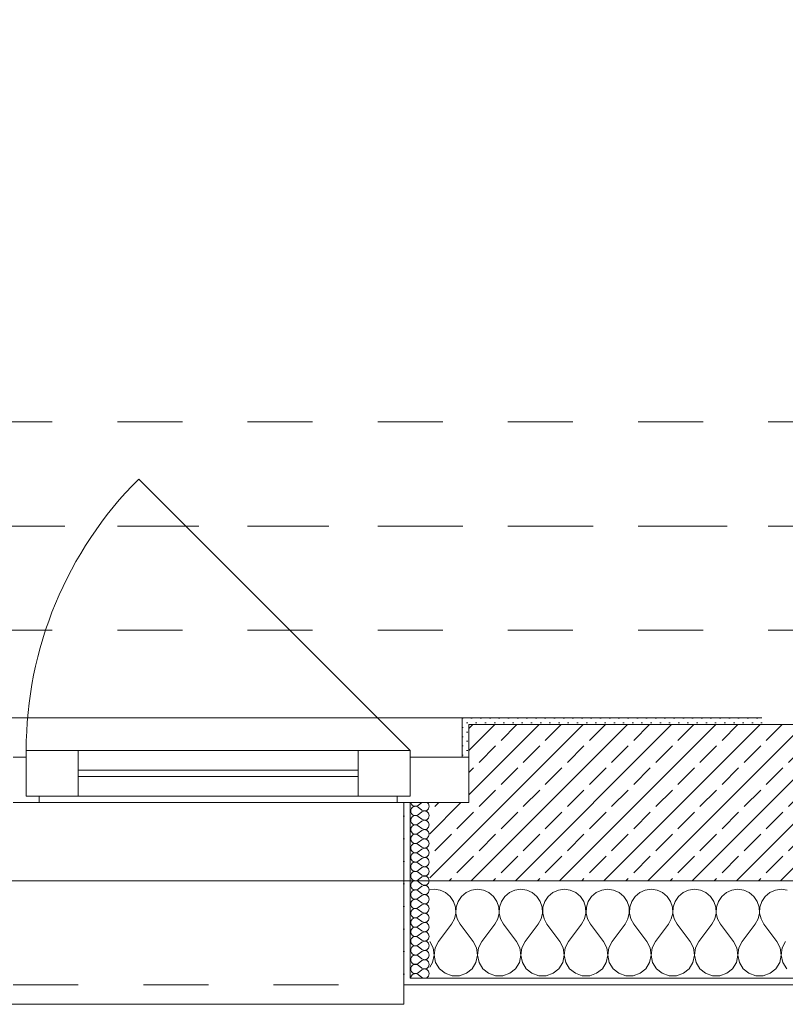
# Model space of a CAD drawing. Header units: metres. Extents: x -3.5 to 65.3, y -10.9 to 16.7.
# Tile 31 of 234: x 20.8 to 22, y -0.2 to 1.3. Entities that reach past the tile are written whole.
import ezdxf

# ---------------------------------------------------------------- set-up
doc = ezdxf.new("R2010")
doc.units = ezdxf.units.M
doc.header["$MEASUREMENT"] = 0
for name, pattern in [('Achse', [0.08, 0.04, -0.02, 0, -0.02]), ('Strichlinie doppelt', [0.218722, 0.105833, -0.042333, 0.028222, -0.042333]), ('Strichlinie eng', [0.046, 0.03, -0.016]), ('Untersicht', [0.04, 0.03, -0.01])]:
    doc.linetypes.add(name, pattern=pattern)
for name, color, linetype in [('451 - Universal.Achsen Raster', 7, 'Continuous'), ('603 - Struktur.Bodenplatte_ Decke Roh', 7, 'Continuous'), ('604 - Struktur.Wand Aussen', 7, 'Continuous'), ('608 - Struktur.Träger', 7, 'Continuous')]:
    doc.layers.add(name, color=color, linetype=linetype)
pattern_1 = [(0, (0, 0), (0, 0.034641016), [0, -0.02]), (0, (0.01, 0.01732), (0, 0.034641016), [0, -0.02])]
pattern_2 = [(45, (0, 0), (-0.007071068, 0.007071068), [0, -0.01])]

# ---------------------------------------------------------------- blocks, each defined once
blk = doc.blocks.new('*X17')
at = {"layer": '604 - Struktur.Wand Aussen', "color": 7, "linetype": 'Continuous', "lineweight": 5}
for p, q in [((21.4667, -0.0083), (21.46, -0.0093)), ((21.4758, -0.0096), (21.4667, -0.0083)), ((21.4842, -0.0133), (21.4758, -0.0096)), ((21.4913, -0.0192), (21.4842, -0.0133)), ((21.5158, -0.0133), (21.5087, -0.0192)), ((21.5242, -0.0096), (21.5158, -0.0133)), ((21.5333, -0.0083), (21.5242, -0.0096)), ((21.5424, -0.0096), (21.5333, -0.0083)), ((21.5509, -0.0133), (21.5424, -0.0096)), ((21.5579, -0.0192), (21.5509, -0.0133)), ((21.5825, -0.0133), (21.5754, -0.0192)), ((21.5909, -0.0096), (21.5825, -0.0133)), ((21.6, -0.0083), (21.5909, -0.0096)), ((21.6091, -0.0096), (21.6, -0.0083)), ((21.6175, -0.0133), (21.6091, -0.0096)), ((21.6246, -0.0192), (21.6175, -0.0133)), ((21.6491, -0.0133), (21.6421, -0.0192)), ((21.6576, -0.0096), (21.6491, -0.0133)), ((21.6667, -0.0083), (21.6576, -0.0096)), ((21.6758, -0.0096), (21.6667, -0.0083)), ((21.6842, -0.0133), (21.6758, -0.0096)), ((21.6913, -0.0192), (21.6842, -0.0133)), ((21.7158, -0.0133), (21.7087, -0.0192)), ((21.7242, -0.0096), (21.7158, -0.0133)), ((21.7333, -0.0083), (21.7242, -0.0096)), ((21.7424, -0.0096), (21.7333, -0.0083)), ((21.7509, -0.0133), (21.7424, -0.0096)), ((21.7579, -0.0192), (21.7509, -0.0133)), ((21.7825, -0.0133), (21.7754, -0.0192)), ((21.7909, -0.0096), (21.7825, -0.0133)), ((21.8, -0.0083), (21.7909, -0.0096)), ((21.8091, -0.0096), (21.8, -0.0083)), ((21.8175, -0.0133), (21.8091, -0.0096)), ((21.8246, -0.0192), (21.8175, -0.0133)), ((21.8491, -0.0133), (21.8421, -0.0192)), ((21.8576, -0.0096), (21.8491, -0.0133)), ((21.8667, -0.0083), (21.8576, -0.0096)), ((21.8758, -0.0096), (21.8667, -0.0083)), ((21.8842, -0.0133), (21.8758, -0.0096)), ((21.8913, -0.0192), (21.8842, -0.0133)), ((21.9158, -0.0133), (21.9087, -0.0192)), ((21.9242, -0.0096), (21.9158, -0.0133)), ((21.9333, -0.0083), (21.9242, -0.0096)), ((21.9424, -0.0096), (21.9333, -0.0083)), ((21.9509, -0.0133), (21.9424, -0.0096)), ((21.9579, -0.0192), (21.9509, -0.0133)), ((21.9825, -0.0133), (21.9754, -0.0192)), ((21.9909, -0.0096), (21.9825, -0.0133)), ((22, -0.0083), (21.9909, -0.0096)), ((22.0091, -0.0096), (22, -0.0083)), ((21.4965, -0.0268), (21.4913, -0.0192)), ((21.4994, -0.0355), (21.4965, -0.0268)), ((21.5035, -0.0268), (21.5006, -0.0355)), ((21.5087, -0.0192), (21.5035, -0.0268)), ((21.5631, -0.0268), (21.5579, -0.0192)), ((21.5661, -0.0355), (21.5631, -0.0268)), ((21.5702, -0.0268), (21.5672, -0.0355)), ((21.5754, -0.0192), (21.5702, -0.0268)), ((21.6298, -0.0268), (21.6246, -0.0192)), ((21.6328, -0.0355), (21.6298, -0.0268)), ((21.6369, -0.0268), (21.6339, -0.0355)), ((21.6421, -0.0192), (21.6369, -0.0268)), ((21.6965, -0.0268), (21.6913, -0.0192)), ((21.6994, -0.0355), (21.6965, -0.0268)), ((21.7035, -0.0268), (21.7006, -0.0355)), ((21.7087, -0.0192), (21.7035, -0.0268)), ((21.7631, -0.0268), (21.7579, -0.0192)), ((21.7661, -0.0355), (21.7631, -0.0268)), ((21.7702, -0.0268), (21.7672, -0.0355)), ((21.7754, -0.0192), (21.7702, -0.0268)), ((21.8298, -0.0268), (21.8246, -0.0192)), ((21.8328, -0.0355), (21.8298, -0.0268)), ((21.8369, -0.0268), (21.8339, -0.0355)), ((21.8421, -0.0192), (21.8369, -0.0268)), ((21.8965, -0.0268), (21.8913, -0.0192)), ((21.8994, -0.0355), (21.8965, -0.0268)), ((21.9035, -0.0268), (21.9006, -0.0355)), ((21.9087, -0.0192), (21.9035, -0.0268)), ((21.9631, -0.0268), (21.9579, -0.0192)), ((21.9661, -0.0355), (21.9631, -0.0268)), ((21.9702, -0.0268), (21.9672, -0.0355)), ((21.9754, -0.0192), (21.9702, -0.0268)), ((21.4978, -0.0536), (21.4999, -0.0447)), ((21.4999, -0.0447), (21.4994, -0.0355)), ((21.5006, -0.0355), (21.5001, -0.0447)), ((21.5001, -0.0447), (21.5022, -0.0536)), ((21.5645, -0.0536), (21.5665, -0.0447)), ((21.5665, -0.0447), (21.5661, -0.0355)), ((21.5672, -0.0355), (21.5668, -0.0447)), ((21.5668, -0.0447), (21.5689, -0.0536)), ((21.6311, -0.0536), (21.6332, -0.0447)), ((21.6332, -0.0447), (21.6328, -0.0355)), ((21.6339, -0.0355), (21.6335, -0.0447)), ((21.6335, -0.0447), (21.6355, -0.0536)), ((21.6978, -0.0536), (21.6999, -0.0447)), ((21.6999, -0.0447), (21.6994, -0.0355)), ((21.7006, -0.0355), (21.7001, -0.0447)), ((21.7001, -0.0447), (21.7022, -0.0536)), ((21.7645, -0.0536), (21.7665, -0.0447)), ((21.7665, -0.0447), (21.7661, -0.0355)), ((21.7672, -0.0355), (21.7668, -0.0447)), ((21.7668, -0.0447), (21.7689, -0.0536)), ((21.8311, -0.0536), (21.8332, -0.0447)), ((21.8332, -0.0447), (21.8328, -0.0355)), ((21.8339, -0.0355), (21.8335, -0.0447)), ((21.8335, -0.0447), (21.8355, -0.0536)), ((21.8978, -0.0536), (21.8999, -0.0447)), ((21.8999, -0.0447), (21.8994, -0.0355)), ((21.9006, -0.0355), (21.9001, -0.0447)), ((21.9001, -0.0447), (21.9022, -0.0536)), ((21.9645, -0.0536), (21.9665, -0.0447)), ((21.9665, -0.0447), (21.9661, -0.0355)), ((21.9672, -0.0355), (21.9668, -0.0447)), ((21.9668, -0.0447), (21.9689, -0.0536)), ((21.4933, -0.0617), (21.4978, -0.0536)), ((21.5022, -0.0536), (21.5067, -0.0617)), ((21.56, -0.0617), (21.5645, -0.0536)), ((21.5689, -0.0536), (21.5733, -0.0617)), ((21.6267, -0.0617), (21.6311, -0.0536)), ((21.6355, -0.0536), (21.64, -0.0617)), ((21.6933, -0.0617), (21.6978, -0.0536)), ((21.7022, -0.0536), (21.7067, -0.0617)), ((21.76, -0.0617), (21.7645, -0.0536)), ((21.7689, -0.0536), (21.7733, -0.0617)), ((21.8267, -0.0617), (21.8311, -0.0536)), ((21.8355, -0.0536), (21.84, -0.0617)), ((21.8933, -0.0617), (21.8978, -0.0536)), ((21.9022, -0.0536), (21.9067, -0.0617)), ((21.96, -0.0617), (21.9645, -0.0536)), ((21.9689, -0.0536), (21.9733, -0.0617)), ((21.4733, -0.0883), (21.4933, -0.0617)), ((21.5267, -0.0883), (21.5067, -0.0617)), ((21.54, -0.0883), (21.56, -0.0617)), ((21.5933, -0.0883), (21.5733, -0.0617)), ((21.6067, -0.0883), (21.6267, -0.0617)), ((21.66, -0.0883), (21.64, -0.0617)), ((21.6733, -0.0883), (21.6933, -0.0617)), ((21.7267, -0.0883), (21.7067, -0.0617)), ((21.74, -0.0883), (21.76, -0.0617)), ((21.7933, -0.0883), (21.7733, -0.0617)), ((21.8067, -0.0883), (21.8267, -0.0617)), ((21.86, -0.0883), (21.84, -0.0617)), ((21.8733, -0.0883), (21.8933, -0.0617)), ((21.9267, -0.0883), (21.9067, -0.0617)), ((21.94, -0.0883), (21.96, -0.0617)), ((21.9933, -0.0883), (21.9733, -0.0617)), ((21.4651, -0.0984), (21.46, -0.0883)), ((21.4733, -0.0883), (21.4682, -0.0984)), ((21.5318, -0.0984), (21.5267, -0.0883)), ((21.54, -0.0883), (21.5349, -0.0984)), ((21.5985, -0.0984), (21.5933, -0.0883)), ((21.6067, -0.0883), (21.6015, -0.0984)), ((21.6651, -0.0984), (21.66, -0.0883)), ((21.6733, -0.0883), (21.6682, -0.0984)), ((21.7318, -0.0984), (21.7267, -0.0883)), ((21.74, -0.0883), (21.7349, -0.0984)), ((21.7985, -0.0984), (21.7933, -0.0883)), ((21.8067, -0.0883), (21.8015, -0.0984)), ((21.8651, -0.0984), (21.86, -0.0883)), ((21.8733, -0.0883), (21.8682, -0.0984)), ((21.9318, -0.0984), (21.9267, -0.0883)), ((21.94, -0.0883), (21.9349, -0.0984)), ((21.9985, -0.0984), (21.9933, -0.0883)), ((22.0067, -0.0883), (22.0015, -0.0984)), ((21.4666, -0.1096), (21.4651, -0.0984)), ((21.4682, -0.0984), (21.4667, -0.1096)), ((21.5333, -0.1096), (21.5318, -0.0984)), ((21.5349, -0.0984), (21.5334, -0.1096)), ((21.6, -0.1096), (21.5985, -0.0984)), ((21.6015, -0.0984), (21.6, -0.1096)), ((21.6666, -0.1096), (21.6651, -0.0984)), ((21.6682, -0.0984), (21.6667, -0.1096)), ((21.7333, -0.1096), (21.7318, -0.0984)), ((21.7349, -0.0984), (21.7334, -0.1096)), ((21.8, -0.1096), (21.7985, -0.0984)), ((21.8015, -0.0984), (21.8, -0.1096)), ((21.8666, -0.1096), (21.8651, -0.0984)), ((21.8682, -0.0984), (21.8667, -0.1096)), ((21.9333, -0.1096), (21.9318, -0.0984)), ((21.9349, -0.0984), (21.9334, -0.1096)), ((22, -0.1096), (21.9985, -0.0984)), ((22.0015, -0.0984), (22, -0.1096)), ((21.46, -0.1277), (21.4643, -0.1207)), ((21.4643, -0.1207), (21.4666, -0.1096)), ((21.4667, -0.1096), (21.469, -0.1207)), ((21.469, -0.1207), (21.4749, -0.1303)), ((21.5251, -0.1303), (21.531, -0.1207)), ((21.531, -0.1207), (21.5333, -0.1096)), ((21.5334, -0.1096), (21.5357, -0.1207)), ((21.5357, -0.1207), (21.5416, -0.1303)), ((21.5917, -0.1303), (21.5976, -0.1207)), ((21.5976, -0.1207), (21.6, -0.1096)), ((21.6, -0.1096), (21.6024, -0.1207)), ((21.6024, -0.1207), (21.6083, -0.1303)), ((21.6584, -0.1303), (21.6643, -0.1207)), ((21.6643, -0.1207), (21.6666, -0.1096)), ((21.6667, -0.1096), (21.669, -0.1207)), ((21.669, -0.1207), (21.6749, -0.1303)), ((21.7251, -0.1303), (21.731, -0.1207)), ((21.731, -0.1207), (21.7333, -0.1096)), ((21.7334, -0.1096), (21.7357, -0.1207)), ((21.7357, -0.1207), (21.7416, -0.1303)), ((21.7917, -0.1303), (21.7976, -0.1207)), ((21.7976, -0.1207), (21.8, -0.1096)), ((21.8, -0.1096), (21.8024, -0.1207)), ((21.8024, -0.1207), (21.8083, -0.1303)), ((21.8584, -0.1303), (21.8643, -0.1207)), ((21.8643, -0.1207), (21.8666, -0.1096)), ((21.8667, -0.1096), (21.869, -0.1207)), ((21.869, -0.1207), (21.8749, -0.1303)), ((21.9251, -0.1303), (21.931, -0.1207)), ((21.931, -0.1207), (21.9333, -0.1096)), ((21.9334, -0.1096), (21.9357, -0.1207)), ((21.9357, -0.1207), (21.9416, -0.1303)), ((21.9917, -0.1303), (21.9976, -0.1207)), ((21.9976, -0.1207), (22, -0.1096)), ((22, -0.1096), (22.0024, -0.1207)), ((22.0024, -0.1207), (22.0083, -0.1303)), ((21.4749, -0.1303), (21.4837, -0.1374)), ((21.5163, -0.1374), (21.5251, -0.1303)), ((21.5416, -0.1303), (21.5504, -0.1374)), ((21.583, -0.1374), (21.5917, -0.1303)), ((21.6083, -0.1303), (21.617, -0.1374)), ((21.6496, -0.1374), (21.6584, -0.1303)), ((21.6749, -0.1303), (21.6837, -0.1374)), ((21.7163, -0.1374), (21.7251, -0.1303)), ((21.7416, -0.1303), (21.7504, -0.1374)), ((21.783, -0.1374), (21.7917, -0.1303)), ((21.8083, -0.1303), (21.817, -0.1374)), ((21.8496, -0.1374), (21.8584, -0.1303)), ((21.8749, -0.1303), (21.8837, -0.1374)), ((21.9163, -0.1374), (21.9251, -0.1303)), ((21.9416, -0.1303), (21.9504, -0.1374)), ((21.983, -0.1374), (21.9917, -0.1303)), ((21.4837, -0.1374), (21.4943, -0.1412)), ((21.4943, -0.1412), (21.5057, -0.1412)), ((21.5057, -0.1412), (21.5163, -0.1374)), ((21.5504, -0.1374), (21.561, -0.1412)), ((21.561, -0.1412), (21.5723, -0.1412)), ((21.5723, -0.1412), (21.583, -0.1374)), ((21.617, -0.1374), (21.6277, -0.1412)), ((21.6277, -0.1412), (21.639, -0.1412)), ((21.639, -0.1412), (21.6496, -0.1374)), ((21.6837, -0.1374), (21.6943, -0.1412)), ((21.6943, -0.1412), (21.7057, -0.1412)), ((21.7057, -0.1412), (21.7163, -0.1374)), ((21.7504, -0.1374), (21.761, -0.1412)), ((21.761, -0.1412), (21.7723, -0.1412)), ((21.7723, -0.1412), (21.783, -0.1374)), ((21.817, -0.1374), (21.8277, -0.1412)), ((21.8277, -0.1412), (21.839, -0.1412)), ((21.839, -0.1412), (21.8496, -0.1374)), ((21.8837, -0.1374), (21.8943, -0.1412)), ((21.8943, -0.1412), (21.9057, -0.1412)), ((21.9057, -0.1412), (21.9163, -0.1374)), ((21.9504, -0.1374), (21.961, -0.1412)), ((21.961, -0.1412), (21.9723, -0.1412)), ((21.9723, -0.1412), (21.983, -0.1374))]:
    blk.add_line(p, q, dxfattribs=at)
blk = doc.blocks.new('*X43')
at = {"layer": '604 - Struktur.Wand Aussen', "color": 7, "linetype": 'Continuous', "lineweight": 5}
for p, q in [((21.4309, 0.125), (21.431, 0.1245)), ((21.431, 0.1245), (21.4318, 0.1227)), ((21.4318, 0.1227), (21.433, 0.1212)), ((21.433, 0.1212), (21.4347, 0.12)), ((21.4479, 0.125), (21.4421, 0.1207)), ((21.4582, 0.123), (21.4561, 0.125)), ((21.4593, 0.1193), (21.4582, 0.123)), ((21.431, 0.1141), (21.4307, 0.1121)), ((21.4307, 0.1121), (21.431, 0.1102)), ((21.4318, 0.1159), (21.431, 0.1141)), ((21.431, 0.1102), (21.4318, 0.1084)), ((21.433, 0.1174), (21.4318, 0.1159)), ((21.4318, 0.1084), (21.433, 0.1069)), ((21.4347, 0.1185), (21.433, 0.1174)), ((21.433, 0.1069), (21.4347, 0.1058)), ((21.4347, 0.12), (21.4365, 0.1194)), ((21.4365, 0.1192), (21.4347, 0.1185)), ((21.4365, 0.1194), (21.4385, 0.1193)), ((21.4385, 0.1193), (21.4365, 0.1192)), ((21.4385, 0.1193), (21.4404, 0.1198)), ((21.4404, 0.1188), (21.4385, 0.1193)), ((21.4404, 0.1198), (21.4421, 0.1207)), ((21.4421, 0.1179), (21.4404, 0.1188)), ((21.4404, 0.1055), (21.4421, 0.1064)), ((21.4479, 0.1136), (21.4421, 0.1179)), ((21.4479, 0.1107), (21.4421, 0.1064)), ((21.4479, 0.1136), (21.4515, 0.1122)), ((21.4515, 0.1121), (21.4479, 0.1107)), ((21.4515, 0.1122), (21.4553, 0.1129)), ((21.4553, 0.1114), (21.4515, 0.1121)), ((21.4553, 0.1129), (21.4582, 0.1155)), ((21.4582, 0.1088), (21.4553, 0.1114)), ((21.4582, 0.1155), (21.4593, 0.1193)), ((21.4593, 0.105), (21.4582, 0.1088)), ((21.431, 0.0998), (21.4307, 0.0979)), ((21.4307, 0.0979), (21.431, 0.0959)), ((21.4318, 0.1016), (21.431, 0.0998)), ((21.431, 0.0959), (21.4318, 0.0941)), ((21.433, 0.1031), (21.4318, 0.1016)), ((21.4318, 0.0941), (21.433, 0.0926)), ((21.4347, 0.1042), (21.433, 0.1031)), ((21.433, 0.0926), (21.4347, 0.0915)), ((21.4347, 0.1058), (21.4365, 0.1051)), ((21.4365, 0.1049), (21.4347, 0.1042)), ((21.4347, 0.0915), (21.4365, 0.0908)), ((21.4365, 0.1051), (21.4385, 0.105)), ((21.4385, 0.105), (21.4365, 0.1049)), ((21.4365, 0.0908), (21.4385, 0.0907)), ((21.4385, 0.105), (21.4404, 0.1055)), ((21.4404, 0.1045), (21.4385, 0.105)), ((21.4385, 0.0907), (21.4404, 0.0912)), ((21.4421, 0.1036), (21.4404, 0.1045)), ((21.4404, 0.0912), (21.4421, 0.0921)), ((21.4479, 0.0993), (21.4421, 0.1036)), ((21.4479, 0.0964), (21.4421, 0.0921)), ((21.4479, 0.0993), (21.4515, 0.0979)), ((21.4515, 0.0978), (21.4479, 0.0964)), ((21.4515, 0.0979), (21.4553, 0.0986)), ((21.4553, 0.0971), (21.4515, 0.0978)), ((21.4553, 0.0986), (21.4582, 0.1012)), ((21.4582, 0.0945), (21.4553, 0.0971)), ((21.4582, 0.1012), (21.4593, 0.105)), ((21.4593, 0.0907), (21.4582, 0.0945)), ((21.431, 0.0855), (21.4307, 0.0836)), ((21.4307, 0.0836), (21.431, 0.0816)), ((21.4318, 0.0873), (21.431, 0.0855)), ((21.431, 0.0816), (21.4318, 0.0798)), ((21.433, 0.0888), (21.4318, 0.0873)), ((21.4318, 0.0798), (21.433, 0.0783)), ((21.4347, 0.09), (21.433, 0.0888)), ((21.433, 0.0783), (21.4347, 0.0772)), ((21.4347, 0.0757), (21.433, 0.0746)), ((21.4365, 0.0906), (21.4347, 0.09)), ((21.4347, 0.0772), (21.4365, 0.0766)), ((21.4365, 0.0763), (21.4347, 0.0757)), ((21.4385, 0.0907), (21.4365, 0.0906)), ((21.4365, 0.0766), (21.4385, 0.0765)), ((21.4385, 0.0764), (21.4365, 0.0763)), ((21.4404, 0.0902), (21.4385, 0.0907)), ((21.4385, 0.0765), (21.4404, 0.0769)), ((21.4404, 0.076), (21.4385, 0.0764)), ((21.4421, 0.0893), (21.4404, 0.0902)), ((21.4404, 0.0769), (21.4421, 0.0779)), ((21.4421, 0.075), (21.4404, 0.076)), ((21.4479, 0.085), (21.4421, 0.0893)), ((21.4479, 0.0821), (21.4421, 0.0779)), ((21.4479, 0.085), (21.4515, 0.0836)), ((21.4515, 0.0835), (21.4479, 0.0821)), ((21.4515, 0.0836), (21.4553, 0.0843)), ((21.4553, 0.0828), (21.4515, 0.0835)), ((21.4553, 0.0843), (21.4582, 0.087)), ((21.4582, 0.0802), (21.4553, 0.0828)), ((21.4582, 0.087), (21.4593, 0.0907)), ((21.4593, 0.0764), (21.4582, 0.0802)), ((21.4582, 0.0727), (21.4593, 0.0764)), ((21.431, 0.0712), (21.4307, 0.0693)), ((21.4307, 0.0693), (21.431, 0.0673)), ((21.4318, 0.073), (21.431, 0.0712)), ((21.431, 0.0673), (21.4318, 0.0655)), ((21.433, 0.0746), (21.4318, 0.073)), ((21.4318, 0.0655), (21.433, 0.064)), ((21.433, 0.064), (21.4347, 0.0629)), ((21.4347, 0.0614), (21.433, 0.0603)), ((21.4347, 0.0629), (21.4365, 0.0623)), ((21.4365, 0.062), (21.4347, 0.0614)), ((21.4365, 0.0623), (21.4385, 0.0622)), ((21.4385, 0.0621), (21.4365, 0.062)), ((21.4385, 0.0622), (21.4404, 0.0626)), ((21.4404, 0.0617), (21.4385, 0.0621)), ((21.4404, 0.0626), (21.4421, 0.0636)), ((21.4421, 0.0607), (21.4404, 0.0617)), ((21.4479, 0.0707), (21.4421, 0.075)), ((21.4479, 0.0679), (21.4421, 0.0636)), ((21.4479, 0.0564), (21.4421, 0.0607)), ((21.4479, 0.0707), (21.4515, 0.0693)), ((21.4515, 0.0693), (21.4479, 0.0679)), ((21.4515, 0.0693), (21.4553, 0.07)), ((21.4553, 0.0685), (21.4515, 0.0693)), ((21.4553, 0.07), (21.4582, 0.0727)), ((21.4582, 0.0659), (21.4553, 0.0685)), ((21.4593, 0.0621), (21.4582, 0.0659)), ((21.4582, 0.0584), (21.4593, 0.0621)), ((21.431, 0.057), (21.4307, 0.055)), ((21.4307, 0.055), (21.431, 0.053)), ((21.4318, 0.0588), (21.431, 0.057)), ((21.431, 0.053), (21.4318, 0.0512)), ((21.433, 0.0603), (21.4318, 0.0588)), ((21.4318, 0.0512), (21.433, 0.0497)), ((21.433, 0.046), (21.4318, 0.0445)), ((21.433, 0.0497), (21.4347, 0.0486)), ((21.4347, 0.0471), (21.433, 0.046)), ((21.4347, 0.0486), (21.4365, 0.048)), ((21.4365, 0.0477), (21.4347, 0.0471)), ((21.4365, 0.048), (21.4385, 0.0479)), ((21.4385, 0.0478), (21.4365, 0.0477)), ((21.4385, 0.0479), (21.4404, 0.0483)), ((21.4404, 0.0474), (21.4385, 0.0478)), ((21.4404, 0.0483), (21.4421, 0.0493)), ((21.4421, 0.0464), (21.4404, 0.0474)), ((21.4479, 0.0536), (21.4421, 0.0493)), ((21.4479, 0.0421), (21.4421, 0.0464)), ((21.4479, 0.0564), (21.4515, 0.055)), ((21.4515, 0.055), (21.4479, 0.0536)), ((21.4515, 0.055), (21.4553, 0.0558)), ((21.4553, 0.0542), (21.4515, 0.055)), ((21.4553, 0.0558), (21.4582, 0.0584)), ((21.4582, 0.0516), (21.4553, 0.0542)), ((21.4593, 0.0479), (21.4582, 0.0516)), ((21.4582, 0.0441), (21.4593, 0.0479)), ((21.431, 0.0427), (21.4307, 0.0407)), ((21.4307, 0.0407), (21.431, 0.0388)), ((21.4318, 0.0445), (21.431, 0.0427)), ((21.431, 0.0388), (21.4318, 0.037)), ((21.4318, 0.037), (21.433, 0.0354)), ((21.433, 0.0317), (21.4318, 0.0302)), ((21.433, 0.0354), (21.4347, 0.0343)), ((21.4347, 0.0328), (21.433, 0.0317)), ((21.4347, 0.0343), (21.4365, 0.0337)), ((21.4365, 0.0334), (21.4347, 0.0328)), ((21.4365, 0.0337), (21.4385, 0.0336)), ((21.4385, 0.0335), (21.4365, 0.0334)), ((21.4385, 0.0336), (21.4404, 0.034)), ((21.4404, 0.0331), (21.4385, 0.0335)), ((21.4404, 0.034), (21.4421, 0.035)), ((21.4421, 0.0321), (21.4404, 0.0331)), ((21.4479, 0.0393), (21.4421, 0.035)), ((21.4479, 0.0279), (21.4421, 0.0321)), ((21.4479, 0.0421), (21.4515, 0.0407)), ((21.4515, 0.0407), (21.4479, 0.0393)), ((21.4515, 0.0407), (21.4553, 0.0415)), ((21.4553, 0.04), (21.4515, 0.0407)), ((21.4553, 0.0415), (21.4582, 0.0441)), ((21.4582, 0.0373), (21.4553, 0.04)), ((21.4593, 0.0336), (21.4582, 0.0373)), ((21.4582, 0.0298), (21.4593, 0.0336)), ((21.431, 0.0284), (21.4307, 0.0264)), ((21.4307, 0.0264), (21.431, 0.0245)), ((21.4318, 0.0302), (21.431, 0.0284)), ((21.431, 0.0245), (21.4318, 0.0227)), ((21.4318, 0.0159), (21.431, 0.0141)), ((21.4318, 0.0227), (21.433, 0.0212)), ((21.433, 0.0174), (21.4318, 0.0159)), ((21.433, 0.0212), (21.4347, 0.02)), ((21.4347, 0.0185), (21.433, 0.0174)), ((21.4347, 0.02), (21.4365, 0.0194)), ((21.4365, 0.0192), (21.4347, 0.0185)), ((21.4365, 0.0194), (21.4385, 0.0193)), ((21.4385, 0.0193), (21.4365, 0.0192)), ((21.4385, 0.0193), (21.4404, 0.0198)), ((21.4404, 0.0188), (21.4385, 0.0193)), ((21.4404, 0.0198), (21.4421, 0.0207)), ((21.4421, 0.0179), (21.4404, 0.0188)), ((21.4479, 0.025), (21.4421, 0.0207)), ((21.4479, 0.0136), (21.4421, 0.0179)), ((21.4479, 0.0279), (21.4515, 0.0265)), ((21.4515, 0.0264), (21.4479, 0.025)), ((21.4515, 0.0265), (21.4553, 0.0272)), ((21.4553, 0.0257), (21.4515, 0.0264)), ((21.4553, 0.0272), (21.4582, 0.0298)), ((21.4582, 0.023), (21.4553, 0.0257)), ((21.4553, 0.0129), (21.4582, 0.0155)), ((21.4593, 0.0193), (21.4582, 0.023)), ((21.4582, 0.0155), (21.4593, 0.0193)), ((21.431, 0.0141), (21.4307, 0.0121)), ((21.4307, 0.0121), (21.431, 0.0102)), ((21.431, 0.0102), (21.4318, 0.0084)), ((21.4318, 0.0016), (21.431, -0.0002)), ((21.4318, 0.0084), (21.433, 0.0069)), ((21.433, 0.0031), (21.4318, 0.0016)), ((21.433, 0.0069), (21.4347, 0.0058)), ((21.4347, 0.0042), (21.433, 0.0031)), ((21.4347, 0.0058), (21.4365, 0.0051)), ((21.4365, 0.0049), (21.4347, 0.0042)), ((21.4365, 0.0051), (21.4385, 0.005)), ((21.4385, 0.005), (21.4365, 0.0049)), ((21.4385, 0.005), (21.4404, 0.0055)), ((21.4404, 0.0045), (21.4385, 0.005)), ((21.4404, 0.0055), (21.4421, 0.0064)), ((21.4421, 0.0036), (21.4404, 0.0045)), ((21.4479, 0.0107), (21.4421, 0.0064)), ((21.4479, -0.0007), (21.4421, 0.0036)), ((21.4479, 0.0136), (21.4515, 0.0122)), ((21.4515, 0.0121), (21.4479, 0.0107)), ((21.4515, 0.0122), (21.4553, 0.0129)), ((21.4553, 0.0114), (21.4515, 0.0121)), ((21.4582, 0.0088), (21.4553, 0.0114)), ((21.4553, -0.0014), (21.4582, 0.0012)), ((21.4593, 0.005), (21.4582, 0.0088)), ((21.4582, 0.0012), (21.4593, 0.005)), ((21.431, -0.0002), (21.4307, -0.0021)), ((21.4307, -0.0021), (21.431, -0.0041)), ((21.431, -0.0145), (21.4307, -0.0164)), ((21.431, -0.0041), (21.4318, -0.0059)), ((21.4318, -0.0127), (21.431, -0.0145)), ((21.4318, -0.0059), (21.433, -0.0074)), ((21.433, -0.0112), (21.4318, -0.0127)), ((21.433, -0.0074), (21.4347, -0.0085)), ((21.4347, -0.01), (21.433, -0.0112)), ((21.4347, -0.0085), (21.4365, -0.0092)), ((21.4365, -0.0094), (21.4347, -0.01)), ((21.4365, -0.0092), (21.4385, -0.0093)), ((21.4385, -0.0093), (21.4365, -0.0094)), ((21.4385, -0.0093), (21.4404, -0.0088)), ((21.4404, -0.0098), (21.4385, -0.0093)), ((21.4404, -0.0088), (21.4421, -0.0079)), ((21.4421, -0.0107), (21.4404, -0.0098)), ((21.4479, -0.0036), (21.4421, -0.0079)), ((21.4479, -0.015), (21.4421, -0.0107)), ((21.4479, -0.0007), (21.4515, -0.0021)), ((21.4515, -0.0022), (21.4479, -0.0036)), ((21.4479, -0.015), (21.4515, -0.0164)), ((21.4515, -0.0021), (21.4553, -0.0014)), ((21.4553, -0.0029), (21.4515, -0.0022)), ((21.4582, -0.0055), (21.4553, -0.0029)), ((21.4553, -0.0157), (21.4582, -0.013)), ((21.4593, -0.0093), (21.4582, -0.0055)), ((21.4582, -0.013), (21.4593, -0.0093)), ((21.4307, -0.0164), (21.431, -0.0184)), ((21.431, -0.0288), (21.4307, -0.0307)), ((21.431, -0.0184), (21.4318, -0.0202)), ((21.4318, -0.027), (21.431, -0.0288)), ((21.4318, -0.0202), (21.433, -0.0217)), ((21.433, -0.0254), (21.4318, -0.027)), ((21.433, -0.0217), (21.4347, -0.0228)), ((21.4347, -0.0243), (21.433, -0.0254)), ((21.4347, -0.0228), (21.4365, -0.0234)), ((21.4365, -0.0237), (21.4347, -0.0243)), ((21.4365, -0.0234), (21.4385, -0.0235)), ((21.4385, -0.0236), (21.4365, -0.0237)), ((21.4385, -0.0235), (21.4404, -0.0231)), ((21.4404, -0.024), (21.4385, -0.0236)), ((21.4404, -0.0231), (21.4421, -0.0221)), ((21.4421, -0.025), (21.4404, -0.024)), ((21.4479, -0.0179), (21.4421, -0.0221)), ((21.4479, -0.0293), (21.4421, -0.025)), ((21.4515, -0.0165), (21.4479, -0.0179)), ((21.4479, -0.0293), (21.4515, -0.0307)), ((21.4515, -0.0164), (21.4553, -0.0157)), ((21.4553, -0.0172), (21.4515, -0.0165)), ((21.4515, -0.0307), (21.4553, -0.03)), ((21.4582, -0.0198), (21.4553, -0.0172)), ((21.4553, -0.03), (21.4582, -0.0273)), ((21.4593, -0.0236), (21.4582, -0.0198)), ((21.4582, -0.0273), (21.4593, -0.0236)), ((21.4307, -0.0307), (21.431, -0.0327)), ((21.431, -0.043), (21.4307, -0.045)), ((21.4307, -0.045), (21.431, -0.047)), ((21.431, -0.0327), (21.4318, -0.0345)), ((21.4318, -0.0412), (21.431, -0.043)), ((21.4318, -0.0345), (21.433, -0.036)), ((21.433, -0.0397), (21.4318, -0.0412)), ((21.433, -0.036), (21.4347, -0.0371)), ((21.4347, -0.0386), (21.433, -0.0397)), ((21.4347, -0.0371), (21.4365, -0.0377)), ((21.4365, -0.038), (21.4347, -0.0386)), ((21.4365, -0.0377), (21.4385, -0.0378)), ((21.4385, -0.0379), (21.4365, -0.038)), ((21.4385, -0.0378), (21.4404, -0.0374)), ((21.4404, -0.0383), (21.4385, -0.0379)), ((21.4404, -0.0374), (21.4421, -0.0364)), ((21.4421, -0.0393), (21.4404, -0.0383)), ((21.4479, -0.0321), (21.4421, -0.0364)), ((21.4479, -0.0436), (21.4421, -0.0393)), ((21.4515, -0.0307), (21.4479, -0.0321)), ((21.4479, -0.0436), (21.4515, -0.045)), ((21.4515, -0.045), (21.4479, -0.0464)), ((21.4553, -0.0315), (21.4515, -0.0307)), ((21.4515, -0.045), (21.4553, -0.0442)), ((21.4553, -0.0458), (21.4515, -0.045)), ((21.4582, -0.0341), (21.4553, -0.0315)), ((21.4553, -0.0442), (21.4582, -0.0416)), ((21.4593, -0.0379), (21.4582, -0.0341)), ((21.4582, -0.0416), (21.4593, -0.0379)), ((21.431, -0.0573), (21.4307, -0.0593)), ((21.4307, -0.0593), (21.431, -0.0612)), ((21.431, -0.047), (21.4318, -0.0488)), ((21.4318, -0.0555), (21.431, -0.0573)), ((21.4318, -0.0488), (21.433, -0.0503)), ((21.433, -0.054), (21.4318, -0.0555)), ((21.433, -0.0503), (21.4347, -0.0514)), ((21.4347, -0.0529), (21.433, -0.054)), ((21.4347, -0.0514), (21.4365, -0.052)), ((21.4365, -0.0523), (21.4347, -0.0529)), ((21.4365, -0.052), (21.4385, -0.0521)), ((21.4385, -0.0522), (21.4365, -0.0523)), ((21.4385, -0.0521), (21.4404, -0.0517)), ((21.4404, -0.0526), (21.4385, -0.0522)), ((21.4404, -0.0517), (21.4421, -0.0507)), ((21.4421, -0.0536), (21.4404, -0.0526)), ((21.4479, -0.0464), (21.4421, -0.0507)), ((21.4479, -0.0579), (21.4421, -0.0536)), ((21.4479, -0.0579), (21.4515, -0.0593)), ((21.4515, -0.0593), (21.4479, -0.0607)), ((21.4515, -0.0593), (21.4553, -0.0585)), ((21.4553, -0.06), (21.4515, -0.0593)), ((21.4582, -0.0484), (21.4553, -0.0458)), ((21.4553, -0.0585), (21.4582, -0.0559)), ((21.4582, -0.0627), (21.4553, -0.06)), ((21.4593, -0.0521), (21.4582, -0.0484)), ((21.4582, -0.0559), (21.4593, -0.0521)), ((21.431, -0.0716), (21.4307, -0.0736)), ((21.4307, -0.0736), (21.431, -0.0755)), ((21.431, -0.0612), (21.4318, -0.063)), ((21.4318, -0.0698), (21.431, -0.0716)), ((21.431, -0.0755), (21.4318, -0.0773)), ((21.4318, -0.063), (21.433, -0.0646)), ((21.433, -0.0683), (21.4318, -0.0698)), ((21.433, -0.0646), (21.4347, -0.0657)), ((21.4347, -0.0672), (21.433, -0.0683)), ((21.4347, -0.0657), (21.4365, -0.0663)), ((21.4365, -0.0666), (21.4347, -0.0672)), ((21.4365, -0.0663), (21.4385, -0.0664)), ((21.4385, -0.0665), (21.4365, -0.0666)), ((21.4385, -0.0664), (21.4404, -0.066)), ((21.4404, -0.0669), (21.4385, -0.0665)), ((21.4404, -0.066), (21.4421, -0.065)), ((21.4421, -0.0679), (21.4404, -0.0669)), ((21.4479, -0.0607), (21.4421, -0.065)), ((21.4479, -0.0721), (21.4421, -0.0679)), ((21.4479, -0.075), (21.4421, -0.0793)), ((21.4479, -0.0721), (21.4515, -0.0735)), ((21.4515, -0.0736), (21.4479, -0.075)), ((21.4515, -0.0735), (21.4553, -0.0728)), ((21.4553, -0.0743), (21.4515, -0.0736)), ((21.4553, -0.0728), (21.4582, -0.0702)), ((21.4582, -0.077), (21.4553, -0.0743)), ((21.4593, -0.0664), (21.4582, -0.0627)), ((21.4582, -0.0702), (21.4593, -0.0664)), ((21.431, -0.0859), (21.4307, -0.0879)), ((21.4307, -0.0879), (21.431, -0.0898)), ((21.4318, -0.0841), (21.431, -0.0859)), ((21.431, -0.0898), (21.4318, -0.0916)), ((21.4318, -0.0773), (21.433, -0.0788)), ((21.433, -0.0826), (21.4318, -0.0841)), ((21.433, -0.0788), (21.4347, -0.08)), ((21.4347, -0.0815), (21.433, -0.0826)), ((21.4347, -0.08), (21.4365, -0.0806)), ((21.4365, -0.0808), (21.4347, -0.0815)), ((21.4365, -0.0806), (21.4385, -0.0807)), ((21.4385, -0.0807), (21.4365, -0.0808)), ((21.4385, -0.0807), (21.4404, -0.0802)), ((21.4404, -0.0812), (21.4385, -0.0807)), ((21.4404, -0.0802), (21.4421, -0.0793)), ((21.4421, -0.0821), (21.4404, -0.0812)), ((21.4479, -0.0864), (21.4421, -0.0821)), ((21.4479, -0.0893), (21.4421, -0.0936)), ((21.4479, -0.0864), (21.4515, -0.0878)), ((21.4515, -0.0879), (21.4479, -0.0893)), ((21.4515, -0.0878), (21.4553, -0.0871)), ((21.4553, -0.0886), (21.4515, -0.0879)), ((21.4553, -0.0871), (21.4582, -0.0845)), ((21.4582, -0.0912), (21.4553, -0.0886)), ((21.4593, -0.0807), (21.4582, -0.077)), ((21.4582, -0.0845), (21.4593, -0.0807)), ((21.431, -0.1002), (21.4307, -0.1021)), ((21.4307, -0.1021), (21.431, -0.1041)), ((21.4318, -0.0984), (21.431, -0.1002)), ((21.431, -0.1041), (21.4318, -0.1059)), ((21.4318, -0.0916), (21.433, -0.0931)), ((21.433, -0.0969), (21.4318, -0.0984)), ((21.4318, -0.1059), (21.433, -0.1074)), ((21.433, -0.0931), (21.4347, -0.0942)), ((21.4347, -0.0958), (21.433, -0.0969)), ((21.4347, -0.0942), (21.4365, -0.0949)), ((21.4365, -0.0951), (21.4347, -0.0958)), ((21.4365, -0.0949), (21.4385, -0.095)), ((21.4385, -0.095), (21.4365, -0.0951)), ((21.4385, -0.095), (21.4404, -0.0945)), ((21.4404, -0.0955), (21.4385, -0.095)), ((21.4404, -0.0945), (21.4421, -0.0936)), ((21.4421, -0.0964), (21.4404, -0.0955)), ((21.4479, -0.1007), (21.4421, -0.0964)), ((21.4479, -0.1036), (21.4421, -0.1079)), ((21.4479, -0.1007), (21.4515, -0.1021)), ((21.4515, -0.1022), (21.4479, -0.1036)), ((21.4515, -0.1021), (21.4553, -0.1014)), ((21.4553, -0.1029), (21.4515, -0.1022)), ((21.4553, -0.1014), (21.4582, -0.0988)), ((21.4582, -0.1055), (21.4553, -0.1029)), ((21.4593, -0.095), (21.4582, -0.0912)), ((21.4582, -0.0988), (21.4593, -0.095)), ((21.4593, -0.1093), (21.4582, -0.1055)), ((21.431, -0.1145), (21.4307, -0.1164)), ((21.4307, -0.1164), (21.431, -0.1184)), ((21.4318, -0.1127), (21.431, -0.1145)), ((21.431, -0.1184), (21.4318, -0.1202)), ((21.433, -0.1112), (21.4318, -0.1127)), ((21.4318, -0.1202), (21.433, -0.1217)), ((21.433, -0.1074), (21.4347, -0.1085)), ((21.4347, -0.11), (21.433, -0.1112)), ((21.4347, -0.1085), (21.4365, -0.1092)), ((21.4365, -0.1094), (21.4347, -0.11)), ((21.4365, -0.1092), (21.4385, -0.1093)), ((21.4385, -0.1093), (21.4365, -0.1094)), ((21.4385, -0.1093), (21.4404, -0.1088)), ((21.4404, -0.1098), (21.4385, -0.1093)), ((21.4404, -0.1088), (21.4421, -0.1079)), ((21.4421, -0.1107), (21.4404, -0.1098)), ((21.4479, -0.115), (21.4421, -0.1107)), ((21.4479, -0.1179), (21.4421, -0.1221)), ((21.4479, -0.115), (21.4515, -0.1164)), ((21.4515, -0.1165), (21.4479, -0.1179)), ((21.4515, -0.1164), (21.4553, -0.1157)), ((21.4553, -0.1172), (21.4515, -0.1165)), ((21.4553, -0.1157), (21.4582, -0.113)), ((21.4582, -0.1198), (21.4553, -0.1172)), ((21.4582, -0.113), (21.4593, -0.1093)), ((21.4593, -0.1236), (21.4582, -0.1198)), ((21.431, -0.1288), (21.4307, -0.1307)), ((21.4307, -0.1307), (21.431, -0.1327)), ((21.4318, -0.127), (21.431, -0.1288)), ((21.431, -0.1327), (21.4318, -0.1345)), ((21.433, -0.1254), (21.4318, -0.127)), ((21.4318, -0.1345), (21.433, -0.136)), ((21.433, -0.1217), (21.4347, -0.1228)), ((21.4347, -0.1243), (21.433, -0.1254)), ((21.433, -0.136), (21.4347, -0.1371)), ((21.4347, -0.1228), (21.4365, -0.1234)), ((21.4365, -0.1237), (21.4347, -0.1243)), ((21.4365, -0.1234), (21.4385, -0.1235)), ((21.4385, -0.1236), (21.4365, -0.1237)), ((21.4385, -0.1235), (21.4404, -0.1231)), ((21.4404, -0.124), (21.4385, -0.1236)), ((21.4404, -0.1231), (21.4421, -0.1221)), ((21.4421, -0.125), (21.4404, -0.124)), ((21.4479, -0.1293), (21.4421, -0.125)), ((21.4479, -0.1321), (21.4421, -0.1364)), ((21.4479, -0.1293), (21.4515, -0.1307)), ((21.4515, -0.1307), (21.4479, -0.1321)), ((21.4515, -0.1307), (21.4553, -0.13)), ((21.4553, -0.1315), (21.4515, -0.1307)), ((21.4553, -0.13), (21.4582, -0.1273)), ((21.4582, -0.1341), (21.4553, -0.1315)), ((21.4582, -0.1273), (21.4593, -0.1236)), ((21.4593, -0.1379), (21.4582, -0.1341)), ((21.431, -0.143), (21.4307, -0.145)), ((21.4318, -0.1412), (21.431, -0.143)), ((21.433, -0.1397), (21.4318, -0.1412)), ((21.4347, -0.1386), (21.433, -0.1397)), ((21.4347, -0.1371), (21.4365, -0.1377)), ((21.4365, -0.138), (21.4347, -0.1386)), ((21.4365, -0.1377), (21.4385, -0.1378)), ((21.4385, -0.1379), (21.4365, -0.138)), ((21.4385, -0.1378), (21.4404, -0.1374)), ((21.4404, -0.1383), (21.4385, -0.1379)), ((21.4404, -0.1374), (21.4421, -0.1364)), ((21.4421, -0.1393), (21.4404, -0.1383)), ((21.4479, -0.1436), (21.4421, -0.1393)), ((21.4479, -0.1436), (21.4515, -0.145)), ((21.4515, -0.145), (21.4553, -0.1442)), ((21.4553, -0.1442), (21.4582, -0.1416)), ((21.4582, -0.1416), (21.4593, -0.1379))]:
    blk.add_line(p, q, dxfattribs=at)

msp = doc.modelspace()

# ---------------------------------------------------------------- hatches: boundary and pattern name
at = {"layer": '604 - Struktur.Wand Aussen', "linetype": 'Continuous', "lineweight": 0, "true_color": 0x000000}
h = msp.add_hatch(dxfattribs=at)
h.set_pattern_fill('Beton__Stahlbeton_0001', color=18, style=0, pattern_type=2)
h.set_pattern_definition([(45, (0, 0), (-0.03394113, 0.03394113), []), (45, (-0.01697, 0.01697), (-0.03394113, 0.03394113), [0.036, -0.012])])
h.paths.add_polyline_path([(21.52, 0.125), (21.46, 0.125), (21.46, 0.005), (22.8, 0.005), (22.8, 0.125), (22.74, 0.125), (22.74, 0.195), (22.74, 0.245), (21.52, 0.245), (21.52, 0.195)])
h = msp.add_hatch(dxfattribs=at)
h.set_pattern_fill('Gips_0001', color=18, style=0, pattern_type=2)
h.set_pattern_definition(pattern_2)
h.paths.add_polyline_path([(21.52, 0.255), (21.51, 0.255), (21.51, 0.195), (21.52, 0.195)])
h = msp.add_hatch(dxfattribs=at)
h.set_pattern_fill('Gips_0001', color=18, style=0, pattern_type=2)
h.set_pattern_definition(pattern_2)
h.paths.add_polyline_path([(21.97, 0.255), (21.52, 0.255), (21.52, 0.245), (21.97, 0.245)])
h = msp.add_hatch(dxfattribs=at)
h.set_pattern_fill('Verputz_0001', color=18, style=0, pattern_type=2)
h.set_pattern_definition(pattern_1)
h.paths.add_polyline_path([(21.43, -0.155), (21.43, 0.125), (21.42, 0.125), (21.42, -0.155)])
h = msp.add_hatch(dxfattribs=at)
h.set_pattern_fill('Verputz_0001', color=18, style=0, pattern_type=2)
h.set_pattern_definition(pattern_1)
h.paths.add_polyline_path([(21.43, -0.155), (22.83, -0.155), (22.83, -0.145), (21.43, -0.145)])

# ---------------------------------------------------------------- linework, layer by layer
at = {"layer": '451 - Universal.Achsen Raster', "color": 160, "linetype": 'Strichlinie doppelt', "lineweight": 9, "true_color": 0x3232ff}
msp.add_line((64.935, 0.55), (-3.175, 0.55), dxfattribs=at)
at = {"layer": '603 - Struktur.Bodenplatte_ Decke Roh', "color": 7, "linetype": 'Continuous', "lineweight": 18, "flags": 128}
msp.add_lwpolyline([(47.48, 13.695), (14.78, 13.695), (14.78, 13.455), (14.78, 13), (14.84, 13), (14.84, 8.585), (13.03, 8.585), (13.03, 8.725), (11.41, 8.725), (11.41, 13), (11.48, 13), (11.48, 13.455), (11.48, 13.695), (-0.015, 13.695), (-0.015, 0.005), (62.275, 0.005)], dxfattribs=at)
at = {"layer": '604 - Struktur.Wand Aussen', "color": 7, "linetype": 'Continuous', "lineweight": 9}
for p, q in [((21.43, 0.205), (21.0128, 0.6222)), ((19.13, 0.255), (21.51, 0.255)), ((21.42, -0.185), (21.42, -0.155)), ((19.22, -0.185), (21.42, -0.185))]:
    msp.add_line(p, q, dxfattribs=at)
at = {"layer": '604 - Struktur.Wand Aussen', "color": 7, "linetype": 'Strichlinie eng', "lineweight": 9}
for p, q in [((19.13, 0.255), (21.51, 0.255)), ((19.22, -0.155), (21.42, -0.155))]:
    msp.add_line(p, q, dxfattribs=at)
at = {"layer": '604 - Struktur.Wand Aussen', "color": 7, "linetype": 'Continuous', "lineweight": 5}
for p, q in [((21.51, 0.245), (21.51, 0.255)), ((21.52, 0.255), (21.51, 0.255)), ((21.51, 0.245), (21.51, 0.255)), ((21.51, 0.195), (21.51, 0.245)), ((21.51, 0.195), (21.51, 0.245)), ((21.52, 0.195), (21.51, 0.195)), ((21.52, 0.195), (21.51, 0.195)), ((21.52, 0.195), (21.51, 0.195)), ((21.42, 0.005), (21.42, 0.125)), ((21.43, 0.125), (21.42, 0.125)), ((21.43, 0.125), (21.42, 0.125)), ((21.43, 0.125), (21.42, 0.125)), ((21.42, 0.005), (21.42, 0.125)), ((21.46, 0.125), (21.43, 0.125)), ((21.43, 0.125), (21.43, -0.145)), ((21.43, -0.145), (21.43, 0.125)), ((21.46, 0.125), (21.43, 0.125)), ((21.46, 0.125), (21.43, 0.125)), ((21.42, -0.005), (21.42, 0.005)), ((21.42, -0.005), (21.42, 0.005)), ((21.42, -0.145), (21.42, -0.005)), ((21.42, -0.145), (21.42, -0.005)), ((21.42, -0.155), (21.42, -0.145)), ((21.42, -0.155), (21.42, -0.145)), ((21.46, -0.145), (21.43, -0.145)), ((21.46, -0.145), (22.8, -0.145)), ((21.43, -0.155), (21.42, -0.155))]:
    msp.add_line(p, q, dxfattribs=at)
at = {"layer": '604 - Struktur.Wand Aussen', "color": 7, "linetype": 'Continuous', "lineweight": 13}
for p, q in [((22.74, 0.245), (21.52, 0.245)), ((21.52, 0.245), (21.52, 0.195)), ((20.84, 0.135), (20.84, 0.205)), ((20.84, 0.205), (20.92, 0.205)), ((20.92, 0.205), (21.35, 0.205)), ((20.92, 0.205), (20.92, 0.135)), ((21.35, 0.135), (21.35, 0.205)), ((21.35, 0.205), (21.43, 0.205)), ((21.43, 0.205), (21.43, 0.135)), ((20.82, 0.195), (20.84, 0.195)), ((20.84, 0.195), (20.84, 0.135)), ((21.43, 0.135), (21.43, 0.195)), ((21.43, 0.195), (21.52, 0.195)), ((21.52, 0.125), (21.52, 0.195)), ((21.52, 0.125), (21.52, 0.195)), ((21.52, 0.125), (21.52, 0.195)), ((20.92, 0.175), (21.35, 0.175)), ((21.35, 0.165), (20.92, 0.165)), ((20.86, 0.125), (20.82, 0.125)), ((20.84, 0.135), (20.86, 0.135)), ((20.92, 0.135), (20.84, 0.135)), ((20.86, 0.135), (20.86, 0.125)), ((21.41, 0.125), (20.86, 0.125)), ((21.35, 0.135), (20.92, 0.135)), ((21.43, 0.135), (21.35, 0.135)), ((21.41, 0.125), (21.41, 0.135)), ((21.41, 0.135), (21.43, 0.135)), ((21.52, 0.125), (21.41, 0.125)), ((21.46, 0.125), (21.52, 0.125)), ((21.46, 0.125), (21.52, 0.125)), ((21.46, 0.125), (21.52, 0.125)), ((21.46, 0.005), (22.8, 0.005))]:
    msp.add_line(p, q, dxfattribs=at)
at = {"layer": '604 - Struktur.Wand Aussen', "color": 7, "linetype": 'Continuous', "lineweight": 5, "flags": 128}
for points in [[(21.97, 0.255), (21.52, 0.255)], [(21.43, -0.155), (22.83, -0.155)]]:
    msp.add_lwpolyline(points, dxfattribs=at)
at = {"layer": '604 - Struktur.Wand Aussen', "color": 7, "linetype": 'Continuous', "lineweight": 9}
msp.add_arc((21.43, 0.205), 0.59, 135, 180, dxfattribs=at)
msp.add_point((21.51, 0.255), dxfattribs=at)
at = {"layer": '608 - Struktur.Träger', "color": 7, "linetype": 'Untersicht', "lineweight": 13}
for p, q in [((0.38, 0.71), (61.88, 0.71)), ((0.38, 0.39), (61.88, 0.39))]:
    msp.add_line(p, q, dxfattribs=at)
at = {"layer": '608 - Struktur.Träger', "color": 7, "linetype": 'Achse', "lineweight": 9}
msp.add_line((0.38, 0.55), (61.88, 0.55), dxfattribs=at)

# ---------------------------------------------------------------- block references
at = {"layer": '604 - Struktur.Wand Aussen', "color": 7, "lineweight": 18}
for name in ['*X43', '*X17']:
    msp.add_blockref(name, (0, 0), dxfattribs=at)

doc.saveas('drawing.dxf')
